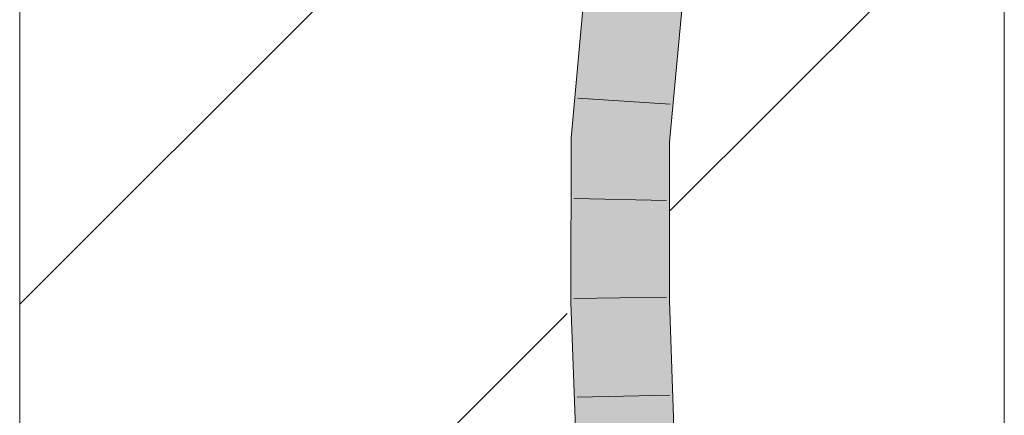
# Model space of a CAD drawing. Extents: x -720 to 300, y 62 to 1107.
# Tile 236 of 250: x 248.3 to 250.8, y 853.25 to 854.25. Entities that reach past the tile are written whole.
import ezdxf
from ezdxf.lldxf.tags import DXFTag

# ---------------------------------------------------------------- set-up
doc = ezdxf.new("R2010")
doc.units = 0
doc.layers.get('0').update_dxf_attribs({"lineweight": 35})
doc.layers.add('E_Detail_Linie_Text_Bem', color=7, linetype='Continuous', lineweight=13)
for name, color, linetype, lineweight, true_color in [('E_Detail_Wandschraffur', 7, 'Continuous', 5, 0xc0c0c0), ('E_Leerrohr 25-A06G9FMB8I', 7, 'Continuous', 9, 0xff8000), ('E_Leerrohr 25-Shading', 7, 'Continuous', 9, 0xff8000)]:
    doc.layers.add(name, color=color, linetype=linetype, lineweight=lineweight, true_color=true_color)
tags = doc.linetypes.add('fein_strichliert', pattern=[4, 1, -2, 1]).pattern_tags.tags
tags[8:9] = [DXFTag(74, 4), DXFTag(75, 0), DXFTag(340, '0'), DXFTag(46, 0.0), DXFTag(50, 0.0), DXFTag(44, 0.0), DXFTag(45, 0.0)]
tags[6:7] = [DXFTag(74, 4), DXFTag(75, 0), DXFTag(340, '0'), DXFTag(46, 0.0), DXFTag(50, 0.0), DXFTag(44, 0.0), DXFTag(45, 0.0)]
tags[4:5] = [DXFTag(74, 4), DXFTag(75, 0), DXFTag(340, '0'), DXFTag(46, 0.0), DXFTag(50, 0.0), DXFTag(44, 0.0), DXFTag(45, 0.0)]

# ---------------------------------------------------------------- blocks, each defined once
blk = doc.blocks.new('Shading-A06G9FD98I', base_point=(248.6315, 750.378))
at = {"layer": 'E_Leerrohr 25-Shading', "color": 43, "true_color": 0xd7ab7f}
for points in [[(249.6992, 853.9527), (249.7358, 853.9511), (249.7342, 854.3373), (249.7705, 854.3327)], [(249.9526, 854.3094), (249.9458, 854.3103), (249.9124, 853.9432)], [(249.957, 854.3089), (249.9526, 854.3094), (249.9145, 853.9432), (249.9124, 853.9432)], [(249.9145, 853.9432), (249.949, 853.9417), (249.957, 854.3089), (249.9822, 854.3057)], [(249.6983, 853.5337), (249.7349, 853.5344), (249.6992, 853.9527), (249.7358, 853.9511)], [(249.9118, 853.6176), (249.949, 853.9417), (249.9145, 853.9432)], [(249.9124, 853.9432), (249.9118, 853.6176), (249.9145, 853.9432)], [(249.949, 853.9417), (249.9118, 853.6176), (249.9484, 853.6187)], [(249.9118, 853.6176), (249.9117, 853.5374), (249.9484, 853.6187), (249.9483, 853.538)], [(249.7135, 853.1073), (249.7501, 853.1084), (249.6983, 853.5337), (249.7349, 853.5344)], [(249.9268, 853.1138), (249.9634, 853.1149), (249.9117, 853.5374), (249.9483, 853.538)]]:
    blk.add_solid(points, dxfattribs=at)
at = {"layer": 'E_Leerrohr 25-Shading', "color": 31, "true_color": 0xfabd7f}
for points in [[(249.7358, 853.9511), (249.8241, 853.9472), (249.7705, 854.3327), (249.8582, 854.3215)], [(249.8554, 854.291), (249.8241, 853.9472), (249.9458, 854.3103), (249.9124, 853.9432)], [(249.7349, 853.5344), (249.8233, 853.5359), (249.7358, 853.9511), (249.8241, 853.9472)], [(249.8233, 853.5359), (249.9117, 853.5374), (249.8241, 853.9472), (249.9124, 853.9432)], [(249.7501, 853.1084), (249.8385, 853.1111), (249.7349, 853.5344), (249.8233, 853.5359)], [(249.8385, 853.1111), (249.9268, 853.1138), (249.8233, 853.5359), (249.9117, 853.5374)]]:
    blk.add_solid(points, dxfattribs=at)
blk = doc.blocks.new('Referenz-A06G9FMH8I')
at = {"layer": 'E_Detail_Linie_Text_Bem', "linetype": 'Continuous', "ltscale": 0.13}
for p, q in [((248.2987, 844.2), (248.2987, 856)), ((250.7987, 856), (250.7987, 816))]:
    blk.add_line(p, q, dxfattribs=at)
at = {"layer": 'E_Detail_Wandschraffur', "linetype": 'ByBlock', "ltscale": 0.13}
blk.add_line((248.2987, 853.5298), (249.609, 854.8401), dxfattribs=at)
at = {"layer": 'E_Detail_Wandschraffur', "linetype": 'fein_strichliert', "ltscale": 0.13}
for p, q in [((249.9506, 853.7675), (250.7987, 854.6156)), ((248.2987, 852.1156), (249.6889, 853.5058))]:
    blk.add_line(p, q, dxfattribs=at)
at = {"layer": 'E_Leerrohr 25-A06G9FMB8I', "linetype": 'Continuous', "ltscale": 0.13}
for p, q in [((249.6992, 853.9527), (249.7342, 854.3374)), ((249.949, 853.9416), (249.9822, 854.3057)), ((249.9503, 854.0375), (249.7158, 854.0531)), ((249.6983, 853.5337), (249.6992, 853.9527)), ((249.9483, 853.538), (249.949, 853.9416)), ((249.9413, 853.7932), (249.7063, 853.7983)), ((249.7135, 853.1073), (249.6983, 853.5337)), ((249.9408, 853.5476), (249.7058, 853.5439)), ((249.9634, 853.1149), (249.9483, 853.538)), ((249.9493, 853.2988), (249.7144, 853.293))]:
    blk.add_line(p, q, dxfattribs=at)

msp = doc.modelspace()

# ---------------------------------------------------------------- block references
at = {"color": 8, "lineweight": 25, "ltscale": 0.25, "true_color": 0x808080}
msp.add_blockref('Referenz-A06G9FMH8I', (0, 0), dxfattribs=at)
msp.add_blockref('Shading-A06G9FD98I', (248.6315, 750.378))

doc.saveas('drawing.dxf')
